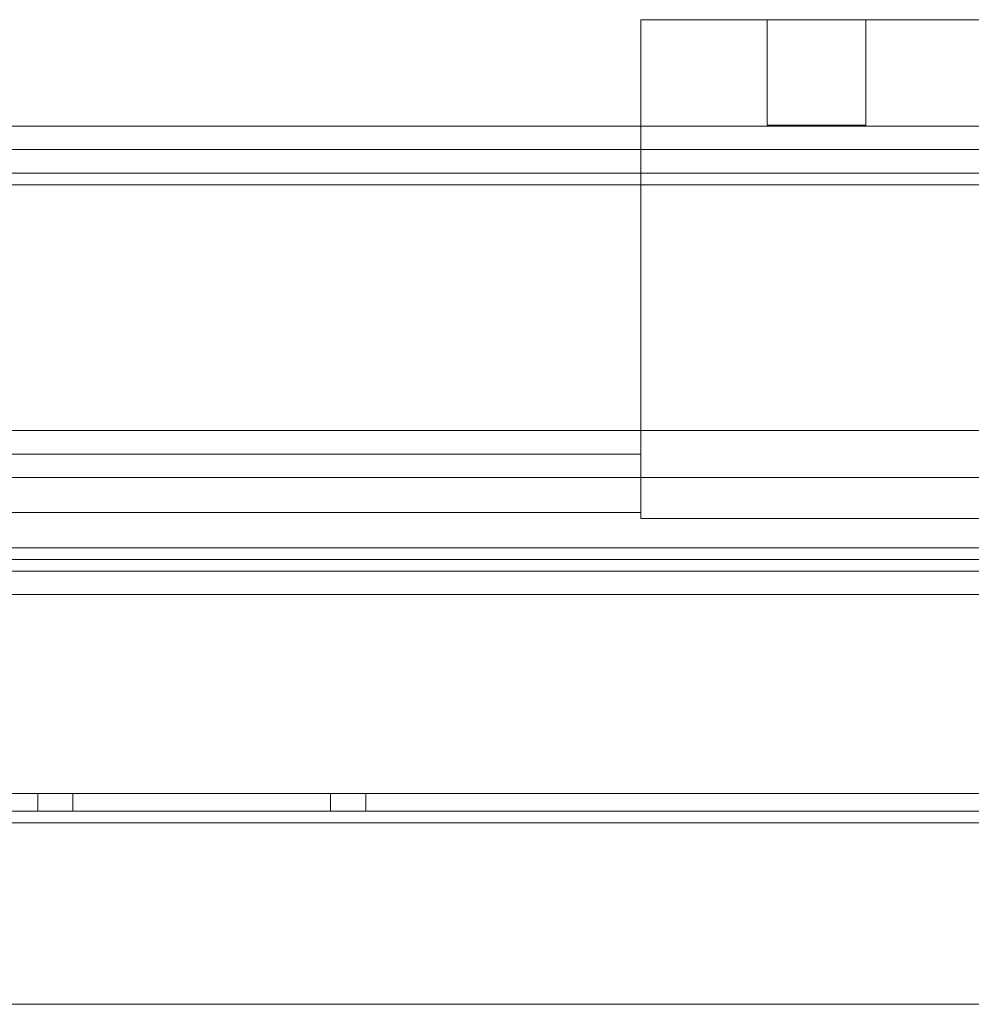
# Model space of a CAD drawing. Extents: x -132 to 668, y -61 to 533.
# Tile 248 of 256: x 508.66 to 512.72, y 383.16 to 387.37. Entities that reach past the tile are written whole.
import ezdxf

# ---------------------------------------------------------------- set-up
doc = ezdxf.new("R2010")
doc.units = 0
doc.layers.get('0').update_dxf_attribs({"lineweight": 5})
doc.layers.add('Tece_Sanitärmodul', color=7, linetype='Continuous', lineweight=5)

# ---------------------------------------------------------------- blocks, each defined once
blk = doc.blocks.new('3D-Objekt-A07AMLNY1N', base_point=(492.5583, 382.4146))
at = {"color": 0, "linetype": 'ByBlock', "lineweight": -2, "ltscale": 0.13}
for p, q in [((511.3083, 387.3696), (512.8083, 387.3696)), ((511.3083, 386.9146), (511.3083, 387.3696)), ((511.3083, 387.3696), (512.8083, 387.3696)), ((511.3083, 387.3696), (511.3083, 387.3696)), ((511.3083, 387.3696), (511.3083, 385.2396)), ((511.8483, 387.3696), (511.8523, 387.3696)), ((511.8483, 386.9196), (511.8483, 387.3696)), ((511.8523, 387.3696), (511.8483, 387.3696)), ((511.8523, 387.3696), (511.8642, 387.3696)), ((511.8642, 387.3696), (511.8523, 387.3696)), ((511.8642, 387.3696), (511.8837, 387.3696)), ((511.8837, 387.3696), (511.8642, 387.3696)), ((511.8837, 387.3696), (511.9098, 387.3696)), ((511.9098, 387.3696), (511.8837, 387.3696)), ((511.9098, 387.3696), (511.9416, 387.3696)), ((511.9416, 387.3696), (511.9098, 387.3696)), ((511.9416, 387.3696), (511.9779, 387.3696)), ((511.9779, 387.3696), (511.9416, 387.3696)), ((511.9779, 387.3696), (512.0173, 387.3696)), ((512.0173, 387.3696), (511.9779, 387.3696)), ((512.0173, 387.3696), (512.0583, 387.3696)), ((512.0583, 387.3696), (512.0173, 387.3696)), ((512.0583, 387.3696), (512.0992, 387.3696)), ((512.0992, 387.3696), (512.0583, 387.3696)), ((512.0992, 387.3696), (512.1386, 387.3696)), ((512.1386, 387.3696), (512.0992, 387.3696)), ((512.1386, 387.3696), (512.1749, 387.3696)), ((512.1749, 387.3696), (512.1386, 387.3696)), ((512.1749, 387.3696), (512.2068, 387.3696)), ((512.2068, 387.3696), (512.1749, 387.3696)), ((512.2068, 387.3696), (512.2329, 387.3696)), ((512.2329, 387.3696), (512.2068, 387.3696)), ((512.2329, 387.3696), (512.2523, 387.3696)), ((512.2523, 387.3696), (512.2329, 387.3696)), ((512.2523, 387.3696), (512.2642, 387.3696)), ((512.2642, 387.3696), (512.2523, 387.3696)), ((512.2642, 387.3696), (512.2683, 387.3696)), ((512.2683, 387.3696), (512.2642, 387.3696)), ((512.2683, 387.3696), (512.2683, 386.9196)), ((494.0583, 386.9146), (516.0583, 386.9146)), ((494.0583, 386.9146), (516.0583, 386.9146)), ((516.0583, 386.9146), (494.0583, 386.9146)), ((498.8083, 386.9146), (511.3083, 386.9146)), ((498.8083, 386.9146), (511.3083, 386.9146)), ((505.0583, 386.9146), (516.0583, 386.9146)), ((516.0583, 386.9146), (505.0583, 386.9146)), ((516.0583, 386.9146), (505.0583, 386.9146)), ((511.3083, 385.2396), (511.3083, 386.9146)), ((511.3083, 386.9146), (511.3083, 386.6646)), ((511.3083, 386.9146), (511.3083, 386.9146)), ((511.3083, 386.9146), (511.3083, 386.6646)), ((511.8523, 386.9196), (511.8483, 386.9196)), ((511.8523, 386.9196), (511.8483, 386.9196)), ((511.8642, 386.9196), (511.8523, 386.9196)), ((511.8642, 386.9196), (511.8523, 386.9196)), ((511.8837, 386.9196), (511.8642, 386.9196)), ((511.8837, 386.9196), (511.8642, 386.9196)), ((511.9098, 386.9196), (511.8837, 386.9196)), ((511.9098, 386.9196), (511.8837, 386.9196)), ((511.9416, 386.9196), (511.9098, 386.9196)), ((511.9416, 386.9196), (511.9098, 386.9196)), ((511.9779, 386.9196), (511.9416, 386.9196)), ((511.9779, 386.9196), (511.9416, 386.9196)), ((512.0173, 386.9196), (511.9779, 386.9196)), ((512.0173, 386.9196), (511.9779, 386.9196)), ((512.0583, 386.9196), (512.0173, 386.9196)), ((512.0583, 386.9196), (512.0173, 386.9196)), ((512.0992, 386.9196), (512.0583, 386.9196)), ((512.0992, 386.9196), (512.0583, 386.9196)), ((512.1386, 386.9196), (512.0992, 386.9196)), ((512.1386, 386.9196), (512.0992, 386.9196)), ((512.1749, 386.9196), (512.1386, 386.9196)), ((512.1749, 386.9196), (512.1386, 386.9196)), ((512.2068, 386.9196), (512.1749, 386.9196)), ((512.2068, 386.9196), (512.1749, 386.9196)), ((512.2329, 386.9196), (512.2068, 386.9196)), ((512.2329, 386.9196), (512.2068, 386.9196)), ((512.2523, 386.9196), (512.2329, 386.9196)), ((512.2523, 386.9196), (512.2329, 386.9196)), ((512.2642, 386.9196), (512.2523, 386.9196)), ((512.2642, 386.9196), (512.2523, 386.9196)), ((512.2683, 386.9196), (512.2642, 386.9196)), ((512.2683, 386.9196), (512.2642, 386.9196)), ((516.0583, 386.8146), (494.0583, 386.8146)), ((516.0583, 386.8146), (505.0583, 386.8146)), ((516.0583, 386.7146), (494.0583, 386.7146)), ((516.0583, 386.7146), (494.0583, 386.7146)), ((516.0583, 386.6646), (494.0583, 386.6646)), ((516.0583, 386.6646), (494.0583, 386.6646)), ((511.3083, 386.6646), (498.8083, 386.6646)), ((498.8083, 386.6646), (511.3083, 386.6646)), ((511.3083, 386.6646), (498.8083, 386.6646)), ((511.3083, 386.6646), (498.8083, 386.6646)), ((511.3083, 386.6646), (511.3083, 385.5146)), ((511.3083, 386.6646), (511.3083, 385.5146)), ((511.3083, 386.6646), (511.3083, 386.6646)), ((511.3083, 386.6646), (511.3083, 386.6646)), ((516.0583, 385.6146), (494.0583, 385.6146)), ((516.0583, 385.6146), (494.0583, 385.6146)), ((498.8083, 385.5146), (511.3083, 385.5146)), ((511.3083, 385.5146), (498.8083, 385.5146)), ((498.8083, 385.5146), (511.3083, 385.5146)), ((511.3083, 385.5146), (498.8083, 385.5146)), ((511.3083, 385.5146), (511.3083, 385.2646)), ((511.3083, 385.5146), (511.3083, 385.2646)), ((511.3083, 385.5146), (511.3083, 385.5146)), ((511.3083, 385.5146), (511.3083, 385.5146)), ((516.0583, 385.4146), (494.0583, 385.4146)), ((516.0583, 385.4146), (494.0583, 385.4146)), ((511.3083, 385.2646), (498.8083, 385.2646)), ((498.8083, 385.2646), (511.3083, 385.2646)), ((511.3083, 385.2646), (511.3083, 385.2646)), ((512.8083, 385.2396), (511.3083, 385.2396)), ((511.3083, 385.2396), (511.3083, 385.2396)), ((512.8083, 385.2396), (511.3083, 385.2396)), ((516.0583, 385.1146), (505.0583, 385.1146)), ((505.0583, 385.0646), (516.0583, 385.0646)), ((516.0583, 385.0146), (505.0583, 385.0146)), ((516.0583, 385.0146), (505.0583, 385.0146)), ((516.0583, 384.9146), (494.0583, 384.9146)), ((516.0583, 384.9146), (494.0583, 384.9146)), ((516.0583, 384.9146), (505.0583, 384.9146)), ((516.0583, 384.9146), (505.0583, 384.9146)), ((505.6708, 384.0646), (515.8083, 384.0646)), ((515.8083, 384.0646), (505.6708, 384.0646)), ((508.7333, 384.0646), (508.7347, 384.0646)), ((508.7333, 383.9896), (508.7333, 384.0646)), ((508.7347, 384.0646), (508.7333, 384.0646)), ((508.7347, 384.0646), (508.739, 384.0646)), ((508.739, 384.0646), (508.7347, 384.0646)), ((508.739, 384.0646), (508.7459, 384.0646)), ((508.7459, 384.0646), (508.739, 384.0646)), ((508.7459, 384.0646), (508.7552, 384.0646)), ((508.7552, 384.0646), (508.7459, 384.0646)), ((508.7552, 384.0646), (508.7666, 384.0646)), ((508.7666, 384.0646), (508.7552, 384.0646)), ((508.7666, 384.0646), (508.7796, 384.0646)), ((508.7796, 384.0646), (508.7666, 384.0646)), ((508.7796, 384.0646), (508.7936, 384.0646)), ((508.7936, 384.0646), (508.7796, 384.0646)), ((508.7936, 384.0646), (508.8083, 384.0646)), ((508.8083, 384.0646), (508.7936, 384.0646)), ((508.8083, 384.0646), (508.8229, 384.0646)), ((508.8229, 384.0646), (508.8083, 384.0646)), ((508.8229, 384.0646), (508.837, 384.0646)), ((508.837, 384.0646), (508.8229, 384.0646)), ((508.837, 384.0646), (508.8499, 384.0646)), ((508.8499, 384.0646), (508.837, 384.0646)), ((508.8499, 384.0646), (508.8613, 384.0646)), ((508.8613, 384.0646), (508.8499, 384.0646)), ((508.8613, 384.0646), (508.8706, 384.0646)), ((508.8706, 384.0646), (508.8613, 384.0646)), ((508.8706, 384.0646), (508.8776, 384.0646)), ((508.8776, 384.0646), (508.8706, 384.0646)), ((508.8776, 384.0646), (508.8818, 384.0646)), ((508.8818, 384.0646), (508.8776, 384.0646)), ((508.8818, 384.0646), (508.8833, 384.0646)), ((508.8833, 384.0646), (508.8818, 384.0646)), ((508.8833, 384.0646), (508.8833, 383.9896)), ((509.9833, 384.0646), (509.9847, 384.0646)), ((509.9833, 383.9896), (509.9833, 384.0646)), ((509.9847, 384.0646), (509.9833, 384.0646)), ((509.9847, 384.0646), (509.989, 384.0646)), ((509.989, 384.0646), (509.9847, 384.0646)), ((509.989, 384.0646), (509.9959, 384.0646)), ((509.9959, 384.0646), (509.989, 384.0646)), ((509.9959, 384.0646), (510.0052, 384.0646)), ((510.0052, 384.0646), (509.9959, 384.0646)), ((510.0052, 384.0646), (510.0166, 384.0646)), ((510.0166, 384.0646), (510.0052, 384.0646)), ((510.0166, 384.0646), (510.0296, 384.0646)), ((510.0296, 384.0646), (510.0166, 384.0646)), ((510.0296, 384.0646), (510.0436, 384.0646)), ((510.0436, 384.0646), (510.0296, 384.0646)), ((510.0436, 384.0646), (510.0583, 384.0646)), ((510.0583, 384.0646), (510.0436, 384.0646)), ((510.0583, 384.0646), (510.0729, 384.0646)), ((510.0729, 384.0646), (510.0583, 384.0646)), ((510.0729, 384.0646), (510.087, 384.0646)), ((510.087, 384.0646), (510.0729, 384.0646)), ((510.087, 384.0646), (510.0999, 384.0646)), ((510.0999, 384.0646), (510.087, 384.0646)), ((510.0999, 384.0646), (510.1113, 384.0646)), ((510.1113, 384.0646), (510.0999, 384.0646)), ((510.1113, 384.0646), (510.1206, 384.0646)), ((510.1206, 384.0646), (510.1113, 384.0646)), ((510.1206, 384.0646), (510.1276, 384.0646)), ((510.1276, 384.0646), (510.1206, 384.0646)), ((510.1276, 384.0646), (510.1318, 384.0646)), ((510.1318, 384.0646), (510.1276, 384.0646)), ((510.1318, 384.0646), (510.1333, 384.0646)), ((510.1333, 384.0646), (510.1318, 384.0646)), ((510.1333, 384.0646), (510.1333, 383.9896)), ((505.0583, 383.9896), (515.8083, 383.9896)), ((515.8083, 383.9896), (505.0583, 383.9896)), ((508.7347, 383.9896), (508.7333, 383.9896)), ((508.7333, 383.9896), (508.7347, 383.9896)), ((508.739, 383.9896), (508.7347, 383.9896)), ((508.7347, 383.9896), (508.739, 383.9896)), ((508.7459, 383.9896), (508.739, 383.9896)), ((508.739, 383.9896), (508.7459, 383.9896)), ((508.7552, 383.9896), (508.7459, 383.9896)), ((508.7459, 383.9896), (508.7552, 383.9896)), ((508.7666, 383.9896), (508.7552, 383.9896)), ((508.7552, 383.9896), (508.7666, 383.9896)), ((508.7796, 383.9896), (508.7666, 383.9896)), ((508.7666, 383.9896), (508.7796, 383.9896)), ((508.7936, 383.9896), (508.7796, 383.9896)), ((508.7796, 383.9896), (508.7936, 383.9896)), ((508.8083, 383.9896), (508.7936, 383.9896)), ((508.7936, 383.9896), (508.8083, 383.9896)), ((508.8229, 383.9896), (508.8083, 383.9896)), ((508.8083, 383.9896), (508.8229, 383.9896)), ((508.837, 383.9896), (508.8229, 383.9896)), ((508.8229, 383.9896), (508.837, 383.9896)), ((508.8499, 383.9896), (508.837, 383.9896)), ((508.837, 383.9896), (508.8499, 383.9896)), ((508.8613, 383.9896), (508.8499, 383.9896)), ((508.8499, 383.9896), (508.8613, 383.9896)), ((508.8706, 383.9896), (508.8613, 383.9896)), ((508.8613, 383.9896), (508.8706, 383.9896)), ((508.8776, 383.9896), (508.8706, 383.9896)), ((508.8706, 383.9896), (508.8776, 383.9896)), ((508.8818, 383.9896), (508.8776, 383.9896)), ((508.8776, 383.9896), (508.8818, 383.9896)), ((508.8833, 383.9896), (508.8818, 383.9896)), ((508.8818, 383.9896), (508.8833, 383.9896)), ((509.9847, 383.9896), (509.9833, 383.9896)), ((509.9833, 383.9896), (509.9847, 383.9896)), ((509.989, 383.9896), (509.9847, 383.9896)), ((509.9847, 383.9896), (509.989, 383.9896)), ((509.9959, 383.9896), (509.989, 383.9896)), ((509.989, 383.9896), (509.9959, 383.9896)), ((510.0052, 383.9896), (509.9959, 383.9896)), ((509.9959, 383.9896), (510.0052, 383.9896)), ((510.0166, 383.9896), (510.0052, 383.9896)), ((510.0052, 383.9896), (510.0166, 383.9896)), ((510.0296, 383.9896), (510.0166, 383.9896)), ((510.0166, 383.9896), (510.0296, 383.9896)), ((510.0436, 383.9896), (510.0296, 383.9896)), ((510.0296, 383.9896), (510.0436, 383.9896)), ((510.0583, 383.9896), (510.0436, 383.9896)), ((510.0436, 383.9896), (510.0583, 383.9896)), ((510.0729, 383.9896), (510.0583, 383.9896)), ((510.0583, 383.9896), (510.0729, 383.9896)), ((510.087, 383.9896), (510.0729, 383.9896)), ((510.0729, 383.9896), (510.087, 383.9896)), ((510.0999, 383.9896), (510.087, 383.9896)), ((510.087, 383.9896), (510.0999, 383.9896)), ((510.1113, 383.9896), (510.0999, 383.9896)), ((510.0999, 383.9896), (510.1113, 383.9896)), ((510.1206, 383.9896), (510.1113, 383.9896)), ((510.1113, 383.9896), (510.1206, 383.9896)), ((510.1276, 383.9896), (510.1206, 383.9896)), ((510.1206, 383.9896), (510.1276, 383.9896)), ((510.1318, 383.9896), (510.1276, 383.9896)), ((510.1276, 383.9896), (510.1318, 383.9896)), ((510.1333, 383.9896), (510.1318, 383.9896)), ((510.1318, 383.9896), (510.1333, 383.9896)), ((515.8083, 383.9396), (494.3083, 383.9396)), ((515.8083, 383.9396), (504.4458, 383.9396)), ((515.8083, 383.9396), (505.0583, 383.9396)), ((515.8083, 383.9396), (505.0583, 383.9396)), ((515.8083, 383.1646), (505.0583, 383.1646)), ((515.8083, 383.1646), (505.0583, 383.1646)), ((505.0583, 383.1646), (515.8083, 383.1646)), ((515.8083, 383.1646), (505.0583, 383.1646))]:
    blk.add_line(p, q, dxfattribs=at)

msp = doc.modelspace()

# ---------------------------------------------------------------- block references
at = {"layer": 'Tece_Sanitärmodul', "ltscale": 0.13}
msp.add_blockref('3D-Objekt-A07AMLNY1N', (492.5583, 382.4146), dxfattribs=at)

doc.saveas('drawing.dxf')
